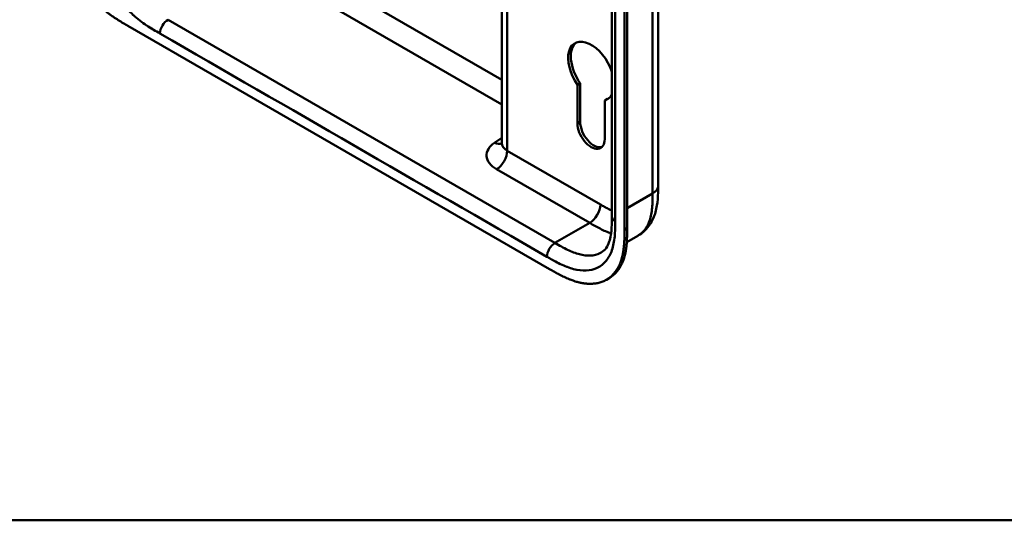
# Model space of a CAD drawing. Header units: millimetres. Extents: x 20 to 833, y 20 to 574.
# Tile 1 of 18: x 165 to 269, y 20 to 73. Entities that reach past the tile are written whole.
import ezdxf

# ---------------------------------------------------------------- set-up
doc = ezdxf.new("R2010")
doc.units = ezdxf.units.MM
doc.header["$LTSCALE"] = 2
for name, color, linetype, lineweight in [('Sichtbare Kanten(DIN)', 7, 'Continuous', 50), ('Sichtbare tangentiale Kanten(DIN)', 7, 'Continuous', 50), ('Skizziergeometrie(DIN)', 7, 'Continuous', 50)]:
    doc.layers.add(name, color=color, linetype=linetype, lineweight=lineweight)

# ---------------------------------------------------------------- blocks, each defined once
blk = doc.blocks.new('Ränder Standardrahmen')
at = {"layer": 'Skizziergeometrie(DIN)', "flags": 128}
blk.add_lwpolyline([(10, 10), (10, 287), (410, 287), (410, 10), (10, 10)], dxfattribs=at)

msp = doc.modelspace()

# ---------------------------------------------------------------- linework, layer by layer
at = {"layer": 'Sichtbare Kanten(DIN)'}
for p, q in [((227.853, 52.181), (227.853, 114.049)), ((229.195, 50.793), (229.195, 113.314)), ((229.469, 113.473), (229.469, 50.951)), ((216.185, 59.996), (216.185, 84.675)), ((176.597, 72.413), (221.264, 46.624)), ((224.215, 66.175), (224.498, 66.338)), ((224.217, 62.067), (224.215, 66.175)), ((224.498, 66.338), (224.5, 62.23)), ((227.1, 64.507), (227.383, 64.67)), ((227.1, 64.507), (227.102, 60.402)), ((232.75, 55.447), (232.75, 55.447)), ((227.853, 52.181), (227.853, 52.181)), ((229.435, 49.484), (230.616, 50.166)), ((227.286, 45.505), (227.56, 45.664))]:
    msp.add_line(p, q, dxfattribs=at)
for centre, major_axis, start_param, end_param in [((225.659, 67.602), (-1.72, 2.979), 4.3733645, 8.0039249), ((225.942, 67.765), (-1.72, 2.979), 0.0823146, 1.7207396), ((225.659, 67.602), (1.72, -2.979), 6.1319498, 6.6222098), ((225.942, 67.765), (1.72, -2.979), 6.1319498, 6.2008707), ((225.659, 61.235), (1.02, -1.767), 3.9273467, 7.0689394), ((225.942, 61.398), (1.02, -1.767), 3.9273467, 6.1440888)]:
    msp.add_ellipse(centre, major_axis=major_axis, ratio=0.5773503, start_param=start_param, end_param=end_param, dxfattribs=at)
for points, knots in [([(232.75, 117.315), (232.75, 106.428), (232.75, 95.542), (232.75, 74.919), (232.75, 65.183), (232.75, 55.447)], [0, 0, 0, 0, 10, 10, 18.9431402, 18.9431402, 18.9431402, 18.9431402]), ([(168.666, 85.739), (168.666, 85.554), (168.667, 85.18), (168.677, 84.701), (168.7, 84.211), (168.731, 83.808), (168.79, 83.293), (168.855, 82.871), (168.96, 82.331), (169.064, 81.891), (169.22, 81.333), (169.366, 80.88), (169.575, 80.311), (169.763, 79.854), (170.023, 79.285), (170.25, 78.832), (170.557, 78.272), (170.819, 77.832), (171.167, 77.295), (171.459, 76.876), (171.84, 76.37), (172.156, 75.981), (172.563, 75.517), (172.896, 75.164), (173.32, 74.747), (173.664, 74.434), (174.097, 74.067), (174.446, 73.795), (174.881, 73.477), (175.229, 73.241), (175.661, 72.965), (176.09, 72.705), (176.429, 72.51), (176.597, 72.413)], [0.00000215, 0.00000215, 0.00000215, 0.00000215, 0.04166657, 0.08333314, 0.10416642, 0.14583299, 0.16666628, 0.20833285, 0.22916613, 0.2708327, 0.29166599, 0.33333256, 0.35416584, 0.39583241, 0.4166657, 0.45833227, 0.47916555, 0.52083212, 0.54166541, 0.58333198, 0.60416526, 0.64583183, 0.66666512, 0.70833169, 0.72916497, 0.77083154, 0.79166483, 0.8333314, 0.85416468, 0.89583125, 0.91666454, 0.95833111, 0.99999768, 0.99999768, 0.99999768, 0.99999768]), ([(216.156, 59.854), (216.156, 59.854), (216.156, 59.855), (216.162, 59.866), (216.177, 59.902), (216.184, 59.963), (216.185, 59.98), (216.185, 59.996)], [0.24288732, 0.24288732, 0.24288732, 0.24288732, 0.27216565, 0.27216565, 0.43250266, 0.43250266, 0.4848699, 0.4848699, 0.4848699, 0.4848699]), ([(232.75, 55.447), (232.75, 54.543), (232.736, 53.567), (232.352, 52.218), (232.162, 51.781), (231.579, 50.894), (231.132, 50.463), (230.616, 50.166)], [0, 0, 0, 0, 0.8315602, 0.8315602, 1.2497886, 1.2497886, 1.7828689, 1.7828689, 1.7828689, 1.7828689]), ([(226.737, 48.387), (226.926, 48.496), (227.097, 48.648), (227.378, 49.046), (227.494, 49.276), (227.722, 49.962), (227.803, 50.484), (227.852, 51.413), (227.853, 51.794), (227.853, 52.181)], [0, 0, 0, 0, 0.4542191, 0.4542191, 0.8342826, 0.8342826, 1.3971655, 1.3971655, 1.7532148, 1.7532148, 1.7532148, 1.7532148]), ([(221.264, 46.624), (221.433, 46.526), (221.731, 46.355), (222.073, 46.165), (222.331, 46.028), (222.504, 45.939), (222.719, 45.832), (222.892, 45.75), (223.108, 45.653), (223.281, 45.579), (223.54, 45.476), (223.797, 45.383), (224.138, 45.276), (224.392, 45.211), (224.643, 45.158), (224.809, 45.128), (225.056, 45.094), (225.298, 45.072), (225.655, 45.064), (225.963, 45.083), (226.335, 45.141), (226.621, 45.213), (226.963, 45.337), (227.222, 45.463), (227.528, 45.654), (227.757, 45.832), (228.021, 46.088), (228.214, 46.317), (228.411, 46.603), (228.529, 46.809), (228.637, 47.026), (228.704, 47.176), (228.781, 47.37), (228.838, 47.53), (228.902, 47.737), (228.948, 47.906), (229.009, 48.167), (229.061, 48.436), (229.114, 48.805), (229.143, 49.089), (229.164, 49.377), (229.175, 49.57), (229.185, 49.814), (229.19, 50.01), (229.193, 50.255), (229.195, 50.5), (229.195, 50.695), (229.195, 50.793)], [0.00000945, 0.00000945, 0.00000945, 0.00000945, 0.04167564, 0.07292528, 0.08334182, 0.10417491, 0.11459146, 0.13542455, 0.1458411, 0.16667419, 0.17709074, 0.20834038, 0.22917347, 0.26042311, 0.27083965, 0.29167275, 0.30208929, 0.33333893, 0.35417202, 0.39583821, 0.4166713, 0.45833749, 0.47917058, 0.52083676, 0.54166985, 0.58333604, 0.60416913, 0.64583532, 0.66666841, 0.69791805, 0.70833459, 0.72916769, 0.73958423, 0.76041733, 0.77083387, 0.79166696, 0.80208351, 0.83333315, 0.85416624, 0.88541588, 0.89583243, 0.91666552, 0.92708206, 0.94791516, 0.9583317, 0.9791648, 0.99999789, 0.99999789, 0.99999789, 0.99999789]), ([(229.469, 50.951), (229.469, 50.854), (229.469, 50.658), (229.468, 50.413), (229.464, 50.168), (229.459, 49.972), (229.449, 49.729), (229.439, 49.535), (229.417, 49.247), (229.389, 48.964), (229.335, 48.594), (229.284, 48.326), (229.222, 48.065), (229.176, 47.895), (229.112, 47.689), (229.056, 47.528), (228.978, 47.334), (228.911, 47.184), (228.803, 46.967), (228.685, 46.762), (228.489, 46.476), (228.295, 46.246), (228.031, 45.991), (227.803, 45.813), (227.621, 45.699), (227.56, 45.664)], [-0.99999789, -0.99999789, -0.99999789, -0.99999789, -0.9791648, -0.9583317, -0.94791516, -0.92708206, -0.91666552, -0.89583243, -0.88541588, -0.85416624, -0.83333315, -0.80208351, -0.79166696, -0.77083387, -0.76041733, -0.73958423, -0.72916769, -0.70833459, -0.69791805, -0.66666841, -0.64583532, -0.60416913, -0.58333604, -0.54166985, -0.5212127, -0.5212127, -0.5212127, -0.5212127])]:
    msp.add_open_spline(points, degree=3, knots=knots, dxfattribs=at)
at = {"layer": 'Sichtbare tangentiale Kanten(DIN)'}
for p, q in [((216.771, 84.665), (216.771, 59.18)), ((191.865, 80.744), (216.185, 66.703)), ((216.185, 64.09), (190.739, 78.781)), ((180.84, 73.066), (221.83, 49.4)), ((224.217, 62.067), (224.5, 62.23)), ((215.427, 60.026), (216.185, 60.547)), ((216.771, 59.18), (226.639, 53.482)), ((225.507, 51.523), (215.639, 57.22)), ((229.469, 53.074), (232.165, 54.63)), ((221.83, 49.4), (225.507, 51.523)), ((229.195, 50.793), (229.469, 50.951))]:
    msp.add_line(p, q, dxfattribs=at)
for points, degree in [([(232.165, 54.63), (232.165, 85.565), (232.165, 116.498)], 2), ([(228.205, 51.691), (228.205, 72.314), (228.205, 92.936), (228.205, 113.559)], 3), ([(180.84, 73.066), (180.371, 72.795), (179.991, 72.137), (179.991, 71.596)], 3), ([(179.991, 71.596), (193.654, 63.708), (207.318, 55.819), (220.982, 47.93)], 3), ([(215.427, 60.026), (215.711, 59.888), (215.973, 59.864), (216.18, 59.937)], 3), ([(216.185, 59.996), (216.185, 59.7), (216.382, 59.404), (216.771, 59.18)], 3), ([(216.771, 59.18), (216.771, 58.458), (216.264, 57.581), (215.639, 57.22)], 3), ([(232.165, 54.63), (232.555, 54.856), (232.75, 55.151), (232.75, 55.447)], 3), ([(226.639, 53.482), (226.639, 52.761), (226.132, 51.883), (225.507, 51.523)], 3), ([(227.853, 52.181), (227.853, 52.004), (227.971, 51.826), (228.205, 51.691)], 3), ([(221.83, 49.4), (221.361, 49.129), (220.982, 48.472), (220.982, 47.93)], 3)]:
    msp.add_open_spline(points, degree=degree, dxfattribs=at)
for points, knots in [([(172.775, 82.891), (172.782, 82.591), (172.795, 82.32), (172.819, 82.042), (172.819, 82.037), (172.82, 82.033), (172.82, 82.028), (172.844, 81.745), (172.879, 81.454), (172.927, 81.158), (172.927, 81.156), (172.927, 81.153), (172.928, 81.151), (172.976, 80.854), (173.037, 80.552), (173.112, 80.248), (173.112, 80.247), (173.112, 80.245), (173.113, 80.244), (173.263, 79.632), (173.474, 79), (173.732, 78.391), (173.99, 77.78), (174.308, 77.162), (174.662, 76.584), (175.015, 76.006), (175.414, 75.448), (175.834, 74.943), (176.251, 74.441), (176.702, 73.973), (177.164, 73.559), (177.166, 73.558), (177.168, 73.556), (177.17, 73.554), (177.399, 73.349), (177.631, 73.156), (177.865, 72.975), (177.867, 72.974), (177.87, 72.972), (177.872, 72.97), (178.105, 72.79), (178.339, 72.622), (178.571, 72.465), (178.575, 72.462), (178.579, 72.46), (178.584, 72.457), (178.812, 72.303), (179.037, 72.16), (179.283, 72.012), (179.287, 72.009), (179.291, 72.007), (179.295, 72.005), (179.535, 71.86), (179.763, 71.728), (179.991, 71.596)], [19.1889016, 19.1889016, 19.1889016, 19.1889016, 19.4373471, 19.4373471, 19.4373471, 19.4416429, 19.4416429, 19.4416429, 19.6941747, 19.6941747, 19.6941747, 19.696296, 19.696296, 19.696296, 19.9500375, 19.9500375, 19.9500375, 19.9511796, 19.9511796, 19.9511796, 20.4624403, 20.4624403, 20.4624403, 20.9755964, 20.9755964, 20.9755964, 21.4881542, 21.4881542, 21.4881542, 21.9968978, 21.9968978, 21.9968978, 21.9988678, 21.9988678, 21.9988678, 22.2512956, 22.2512956, 22.2512956, 22.2537275, 22.2537275, 22.2537275, 22.5050635, 22.5050635, 22.5050635, 22.509571, 22.509571, 22.509571, 22.7569167, 22.7569167, 22.7569167, 22.760988, 22.760988, 22.760988, 23.0030728, 23.0030728, 23.0030728, 23.0030728]), ([(215.639, 57.22), (215.324, 57.402), (215.067, 57.619), (214.889, 57.852), (214.711, 58.086), (214.608, 58.343), (214.588, 58.599), (214.569, 58.855), (214.633, 59.116), (214.776, 59.358), (214.918, 59.6), (215.141, 59.829), (215.427, 60.026)], [0, 0, 0, 0, 0.25, 0.25, 0.25, 0.5, 0.5, 0.5, 0.75, 0.75, 0.75, 1, 1, 1, 1]), ([(230.616, 50.166), (230.709, 50.22), (230.799, 50.28), (230.884, 50.345), (231.041, 50.466), (231.184, 50.607), (231.313, 50.767), (231.441, 50.927), (231.555, 51.105), (231.653, 51.3), (231.75, 51.493), (231.832, 51.703), (231.899, 51.924), (231.965, 52.143), (232.016, 52.371), (232.054, 52.607), (232.091, 52.835), (232.116, 53.071), (232.133, 53.315), (232.149, 53.539), (232.157, 53.771), (232.161, 54.004), (232.165, 54.214), (232.165, 54.425), (232.165, 54.63)], [1.9216563, 1.9216563, 1.9216563, 1.9216563, 2.0594434, 2.0594434, 2.0594434, 2.3133314, 2.3133314, 2.3133314, 2.5680226, 2.5680226, 2.5680226, 2.8214462, 2.8214462, 2.8214462, 3.0739819, 3.0739819, 3.0739819, 3.3167289, 3.3167289, 3.3167289, 3.5398143, 3.5398143, 3.5398143, 3.7401487, 3.7401487, 3.7401487, 3.7401487]), ([(226.639, 53.482), (226.684, 53.456), (226.729, 53.43), (226.774, 53.404), (226.901, 53.331), (227.027, 53.259), (227.153, 53.188), (227.218, 53.152), (227.282, 53.116), (227.347, 53.081), (227.369, 53.069), (227.39, 53.057), (227.413, 53.045), (227.5, 52.998), (227.584, 52.954), (227.67, 52.91), (227.672, 52.909), (227.674, 52.908), (227.676, 52.907), (227.736, 52.876), (227.795, 52.847), (227.853, 52.818)], [0, 0, 0, 0, 0.04798585, 0.04798585, 0.04798585, 0.18192978, 0.18192978, 0.18192978, 0.25049345, 0.25049345, 0.25049345, 0.27334755, 0.27334755, 0.27334755, 0.36260262, 0.36260262, 0.36260262, 0.36476397, 0.36476397, 0.36476397, 0.42651783, 0.42651783, 0.42651783, 0.42651783]), ([(220.982, 47.93), (221.042, 47.895), (221.103, 47.86), (221.164, 47.825), (221.221, 47.792), (221.278, 47.759), (221.335, 47.727), (221.364, 47.711), (221.392, 47.694), (221.421, 47.678), (221.505, 47.631), (221.588, 47.584), (221.678, 47.535), (221.68, 47.534), (221.682, 47.532), (221.684, 47.531), (221.935, 47.393), (222.161, 47.276), (222.389, 47.166), (222.393, 47.164), (222.397, 47.162), (222.401, 47.16), (222.634, 47.048), (222.868, 46.946), (223.101, 46.857), (223.103, 46.856), (223.105, 46.856), (223.108, 46.855), (223.341, 46.766), (223.574, 46.69), (223.803, 46.631), (223.805, 46.63), (223.806, 46.63), (223.808, 46.629), (224.27, 46.51), (224.721, 46.457), (225.138, 46.477), (225.558, 46.498), (225.958, 46.594), (226.311, 46.764), (226.664, 46.934), (226.982, 47.185), (227.241, 47.498), (227.498, 47.809), (227.709, 48.198), (227.86, 48.636), (227.86, 48.637), (227.861, 48.637), (227.861, 48.638), (227.936, 48.856), (227.997, 49.088), (228.045, 49.329), (228.045, 49.331), (228.046, 49.333), (228.046, 49.335), (228.094, 49.575), (228.128, 49.827), (228.153, 50.082), (228.153, 50.086), (228.153, 50.09), (228.154, 50.095), (228.177, 50.345), (228.19, 50.6), (228.198, 50.88), (228.198, 50.884), (228.198, 50.888), (228.198, 50.893), (228.205, 51.164), (228.205, 51.428), (228.205, 51.691)], [37.4953956, 37.4953956, 37.4953956, 37.4953956, 37.5599869, 37.5599869, 37.5599869, 37.6205127, 37.6205127, 37.6205127, 37.6507756, 37.6507756, 37.6507756, 37.7394301, 37.7394301, 37.7394301, 37.7415642, 37.7415642, 37.7415642, 37.9889156, 37.9889156, 37.9889156, 37.9934173, 37.9934173, 37.9934173, 38.244735, 38.244735, 38.244735, 38.2471853, 38.2471853, 38.2471853, 38.4996214, 38.4996214, 38.4996214, 38.5015831, 38.5015831, 38.5015831, 39.0103267, 39.0103267, 39.0103267, 39.5228845, 39.5228845, 39.5228845, 40.0360406, 40.0360406, 40.0360406, 40.5473013, 40.5473013, 40.5473013, 40.5484434, 40.5484434, 40.5484434, 40.802185, 40.802185, 40.802185, 40.8043063, 40.8043063, 40.8043063, 41.056838, 41.056838, 41.056838, 41.0611339, 41.0611339, 41.0611339, 41.3095794, 41.3095794, 41.3095794, 41.3133935, 41.3133935, 41.3133935, 41.5553404, 41.5553404, 41.5553404, 41.5553404]), ([(225.507, 51.523), (225.683, 51.421), (225.861, 51.319), (226.227, 51.113), (226.416, 51.01), (226.804, 50.813), (227.002, 50.719), (227.392, 50.551), (227.585, 50.477), (227.775, 50.415)], [0, 0, 0, 0, 0.17983106, 0.17983106, 0.37156717, 0.37156717, 0.57616471, 0.57616471, 0.78088197, 0.78088197, 0.78088197, 0.78088197]), ([(226.737, 48.387), (226.688, 48.359), (226.637, 48.332), (226.586, 48.307), (226.284, 48.161), (225.945, 48.08), (225.582, 48.062), (225.217, 48.044), (224.828, 48.091), (224.426, 48.195), (224.223, 48.248), (224.016, 48.315), (223.807, 48.395), (223.596, 48.476), (223.382, 48.569), (223.167, 48.673), (222.948, 48.778), (222.728, 48.894), (222.507, 49.015), (222.281, 49.139), (222.056, 49.27), (221.83, 49.4)], [-1.8475955, -1.8475955, -1.8475955, -1.8475955, -1.7734708, -1.7734708, -1.7734708, -1.3387347, -1.3387347, -1.3387347, -0.9016205, -0.9016205, -0.9016205, -0.6806803, -0.6806803, -0.6806803, -0.4572762, -0.4572762, -0.4572762, -0.2306652, -0.2306652, -0.2306652, 0, 0, 0, 0])]:
    msp.add_open_spline(points, degree=3, knots=knots, dxfattribs=at)

# ---------------------------------------------------------------- block references
at = {"xscale": 2, "yscale": 2, "zscale": 2}
msp.add_blockref('Ränder Standardrahmen', (0, 0), dxfattribs=at)

doc.saveas('drawing.dxf')
